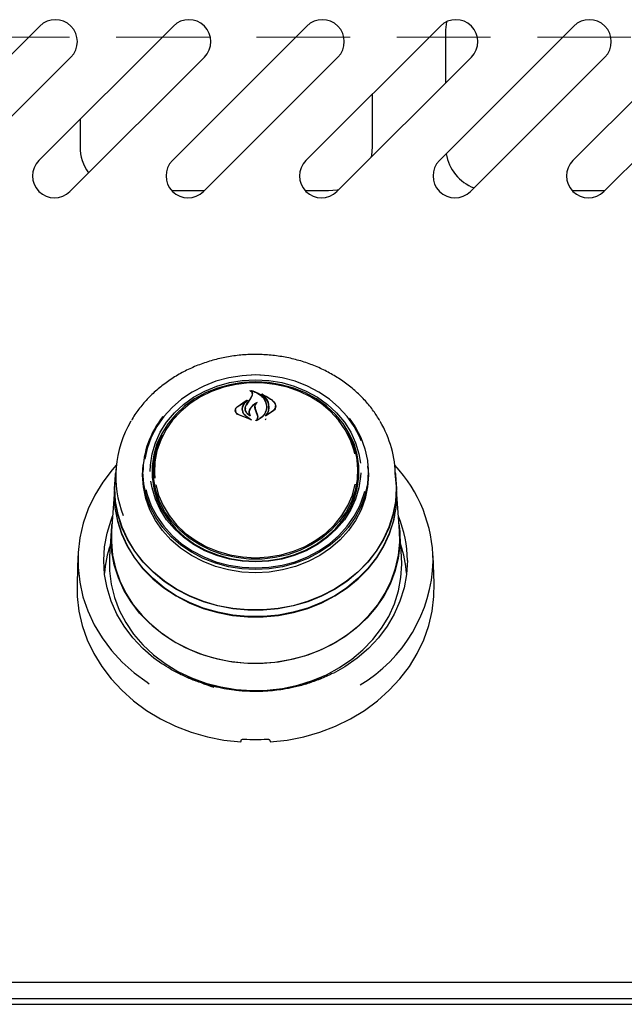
# Model space of a CAD drawing. Header units: inches. Extents: x 31 to 206, y 23 to 145.
# Tile 13 of 64: x 81.27 to 86.44, y 48.67 to 57.1. Entities that reach past the tile are written whole.
import ezdxf

# ---------------------------------------------------------------- set-up
doc = ezdxf.new("R2010")
doc.units = ezdxf.units.IN
doc.header["$LTSCALE"] = 16
doc.header["$MEASUREMENT"] = 0
doc.linetypes.add('HIDDEN', pattern=[0.075, 0.05, -0.025])
doc.layers.add('FORMAT', color=7, linetype='Continuous')

msp = doc.modelspace()

# ---------------------------------------------------------------- linework, layer by layer
at = {"color": 7, "linetype": 'Continuous', "lineweight": 25}
for p, q in [((80.2963, 55.8911), (81.4454, 57.0401)), ((81.4373, 55.8911), (82.5864, 57.0401)), ((82.5783, 55.8911), (83.7274, 57.0401)), ((83.7193, 55.8911), (84.8684, 57.0401)), ((84.8603, 55.8911), (86.0094, 57.0401)), ((84.9199, 57.0766), (84.9135, 57.0075)), ((86.0013, 55.8911), (87.1504, 57.0401)), ((84.9135, 57.0075), (84.9135, 56.5549)), ((81.7106, 56.775), (80.5615, 55.6259)), ((82.8516, 56.775), (81.7025, 55.6259)), ((83.9926, 56.775), (82.8435, 55.6259)), ((85.1336, 56.775), (83.9845, 55.6259)), ((86.2746, 56.775), (85.1255, 55.6259)), ((87.4156, 56.775), (86.2665, 55.6259)), ((84.2885, 56.0075), (84.2885, 56.4602)), ((81.7885, 56.2422), (81.7885, 56.0075)), ((82.5721, 55.6325), (82.85, 55.6325)), ((83.7131, 55.6325), (83.9135, 55.6325)), ((85.9951, 55.6325), (86.273, 55.6325)), ((83.1988, 53.9875), (83.2885, 53.9914)), ((83.2885, 53.9914), (83.355, 53.9892)), ((83.2499, 53.9236), (83.2499, 53.9182)), ((83.1302, 53.7831), (83.2223, 53.8412)), ((83.1317, 53.7841), (83.2096, 53.8366)), ((83.2108, 53.8354), (83.183, 53.8022)), ((83.2111, 53.833), (83.2111, 53.836)), ((83.2122, 53.8024), (83.2444, 53.8507)), ((83.2426, 53.8482), (83.2601, 53.88)), ((83.2444, 53.8507), (83.262, 53.8837)), ((83.2622, 53.885), (83.2622, 53.8909)), ((83.3458, 53.8899), (83.3458, 53.8854)), ((83.1176, 53.754), (83.1176, 53.7411)), ((83.1748, 53.7639), (83.1748, 53.7557)), ((83.2016, 53.7683), (83.2016, 53.767)), ((83.2852, 53.7799), (83.2852, 53.7642)), ((83.2941, 53.7395), (83.2852, 53.7644)), ((83.296, 53.7406), (83.2871, 53.7659)), ((83.3058, 53.7095), (83.2941, 53.7395)), ((83.3077, 53.7099), (83.296, 53.7406)), ((83.4432, 53.749), (83.375, 53.7024)), ((83.4416, 53.7513), (83.3818, 53.7078)), ((83.3821, 53.7821), (83.3821, 53.7838)), ((83.4587, 53.7787), (83.4587, 53.7901)), ((83.2533, 53.6719), (83.1382, 53.7166)), ((83.245, 53.6749), (83.1394, 53.7184)), ((83.2017, 53.7095), (83.246, 53.6763)), ((83.2031, 53.7106), (83.2543, 53.6733)), ((83.2336, 53.7363), (83.2336, 53.7227)), ((83.2374, 53.7121), (83.2374, 53.7122)), ((83.3077, 53.6878), (83.3077, 53.6976)), ((83.3737, 53.6719), (83.3803, 53.6826)), ((83.3803, 53.7085), (83.3803, 53.7084)), ((82.0953, 53.2514), (82.0882, 53.1487)), ((82.3232, 53.1997), (82.3284, 53.287)), ((82.3275, 53.2753), (82.3258, 53.2512)), ((82.4135, 53.2074), (82.4151, 53.2533)), ((82.417, 53.2811), (82.4151, 53.2533)), ((84.1618, 53.2533), (84.1599, 53.2811)), ((84.2511, 53.2512), (84.2494, 53.2753)), ((84.4887, 53.1487), (84.4816, 53.2514)), ((82.0859, 53.1488), (82.0821, 53.095)), ((82.086, 53.0857), (82.0882, 53.1487)), ((84.1715, 53.1718), (84.1725, 53.2064)), ((84.4948, 53.095), (84.491, 53.1488)), ((84.497, 53.0317), (84.4948, 53.095)), ((82.0799, 53.0321), (82.0582, 52.7217)), ((84.5187, 52.7217), (84.497, 53.0321)), ((82.056, 52.7216), (82.0407, 52.5039)), ((84.5362, 52.5039), (84.5209, 52.7216)), ((81.7711, 52.5076), (81.763, 52.274)), ((84.5385, 52.4384), (84.5362, 52.5039)), ((84.8139, 52.274), (84.8058, 52.5076)), ((83.2589, 51.3562), (83.2589, 51.3493)), ((83.318, 51.3488), (83.318, 51.3562)), ((102.6635, 48.8599), (57.1635, 48.8599)), ((99.6847, 48.7179), (60.1422, 48.7179)), ((57.2015, 48.6724), (102.6255, 48.6724))]:
    msp.add_line(p, q, dxfattribs=at)
at = {"color": 7, "linetype": 'Continuous', "lineweight": 25, "flags": 128}
for points in [[(84.278, 55.9194), (84.2812, 55.9343), (84.2885, 56.0075)], [(83.9135, 55.6325), (83.9866, 55.6397), (84.0015, 55.6429)], [(83.2885, 54.0559), (83.1736, 54.0499), (83.0604, 54.0319), (82.9505, 54.0023), (82.8455, 53.9614), (82.747, 53.9098), (82.6564, 53.8483), (82.575, 53.7779), (82.504, 53.6994), (82.4445, 53.6141), (82.3973, 53.5232), (82.363, 53.428), (82.343, 53.3351)], [(82.3889, 53.2306), (82.3907, 53.2844), (82.4048, 53.3815), (82.4329, 53.4762), (82.4745, 53.5672), (82.5289, 53.6529), (82.5953, 53.7321), (82.6727, 53.8034), (82.7597, 53.8658), (82.8551, 53.9182), (82.9573, 53.9598), (83.0647, 53.9901), (83.1757, 54.0084), (83.2885, 54.0145)], [(83.2885, 53.9969), (83.1775, 53.9908), (83.0682, 53.9728), (82.9624, 53.943), (82.8618, 53.902), (82.7679, 53.8504), (82.6822, 53.789), (82.6061, 53.7188), (82.5407, 53.6409), (82.4871, 53.5565), (82.4462, 53.4669), (82.4185, 53.3736), (82.4046, 53.2781), (82.4046, 53.1817), (82.4185, 53.0862), (82.4462, 52.9929), (82.4871, 52.9033), (82.5407, 52.8189), (82.6061, 52.741), (82.6822, 52.6708), (82.7679, 52.6094), (82.8618, 52.5578), (82.9624, 52.5168), (83.0682, 52.487), (83.1775, 52.469), (83.2885, 52.4629), (83.3995, 52.469), (83.5087, 52.487), (83.6145, 52.5168), (83.7151, 52.5578), (83.809, 52.6094), (83.8947, 52.6708), (83.9708, 52.741), (84.0362, 52.8189), (84.0898, 52.9033), (84.1307, 52.9929), (84.1584, 53.0862), (84.1723, 53.1817), (84.1723, 53.2781), (84.1584, 53.3736), (84.1307, 53.4669), (84.0898, 53.5565), (84.0362, 53.6409), (83.9708, 53.7188), (83.8947, 53.789), (83.809, 53.8504), (83.7151, 53.902), (83.6145, 53.943), (83.5087, 53.9728), (83.3995, 53.9908), (83.2885, 53.9969)], [(83.2537, 54.0581), (83.2885, 54.0586), (83.3323, 54.0578)], [(84.192, 53.4933), (84.1796, 53.5232), (84.1324, 53.6141), (84.0729, 53.6994), (84.0019, 53.7779), (83.9205, 53.8483), (83.8299, 53.9098), (83.7314, 53.9614), (83.6264, 54.0023), (83.5165, 54.0319), (83.4033, 54.0499), (83.2885, 54.0559)], [(83.2885, 54.0145), (83.4012, 54.0084), (83.5122, 53.9901), (83.6196, 53.9598), (83.7218, 53.9182), (83.8172, 53.8658), (83.9042, 53.8034), (83.9816, 53.7321), (84.048, 53.6529), (84.1024, 53.5672), (84.144, 53.4762), (84.1721, 53.3815), (84.1848, 53.3013)], [(84.1368, 53.3821), (84.1306, 53.4074), (84.0991, 53.4993), (84.0543, 53.587), (83.9969, 53.669), (83.9279, 53.7439), (83.8484, 53.8106), (83.7597, 53.8679), (83.6633, 53.915), (83.5607, 53.9509), (83.4536, 53.9753), (83.3438, 53.9875), (83.2331, 53.9875), (83.1233, 53.9753), (83.0163, 53.9509), (82.9136, 53.915), (82.8172, 53.8679), (82.7285, 53.8106), (82.649, 53.7439), (82.58, 53.669), (82.5226, 53.587), (82.4778, 53.4993), (82.4463, 53.4074), (82.4286, 53.3128), (82.4251, 53.217), (82.4281, 53.1736)], [(84.0902, 53.6864), (84.1409, 53.6124), (84.1886, 53.5206), (84.2232, 53.4244), (84.2441, 53.3254), (84.2512, 53.2249), (84.2441, 53.1244), (84.2232, 53.0254), (84.1886, 52.9293), (84.1409, 52.8375), (84.0807, 52.7513), (84.009, 52.672), (83.9268, 52.6009), (83.8353, 52.5388), (83.7358, 52.4867), (83.6298, 52.4454), (83.5188, 52.4154), (83.4045, 52.3973), (83.2885, 52.3912), (83.1724, 52.3973), (83.0581, 52.4154), (82.9471, 52.4454), (82.8411, 52.4867), (82.7416, 52.5388), (82.6501, 52.6009), (82.5679, 52.672), (82.4962, 52.7513), (82.436, 52.8375), (82.3883, 52.9293), (82.3537, 53.0254), (82.3328, 53.1244), (82.3258, 53.2249), (82.3258, 53.2249)], [(84.0729, 53.5672), (84.0868, 53.5414), (84.1254, 53.4505), (84.1503, 53.356), (84.1611, 53.2596), (84.1575, 53.1628), (84.1396, 53.0671), (84.1078, 52.9742), (84.0625, 52.8857), (84.0045, 52.8028), (83.9347, 52.7271), (83.8544, 52.6597), (83.7647, 52.6017), (83.6673, 52.5542), (83.5636, 52.5178), (83.4553, 52.4932), (83.3444, 52.4808), (83.2325, 52.4808), (83.1216, 52.4932), (83.0133, 52.5178), (82.9096, 52.5542), (82.8122, 52.6017), (82.7225, 52.6597), (82.6422, 52.7271), (82.5724, 52.8028), (82.5144, 52.8857), (82.4691, 52.9742), (82.4373, 53.0671), (82.4194, 53.1628), (82.4159, 53.2596), (82.4266, 53.356), (82.4515, 53.4505), (82.4901, 53.5414), (82.4917, 53.5446)], [(82.0982, 53.2838), (82.0643, 53.2452), (81.9833, 53.1393), (81.9146, 53.0271), (81.8587, 52.9096), (81.8161, 52.7881), (81.7873, 52.6635), (81.7725, 52.5371), (81.7719, 52.4101), (81.7854, 52.2836), (81.8129, 52.1588), (81.8543, 52.037), (81.909, 51.9191), (81.9766, 51.8064), (82.0564, 51.6998), (82.1478, 51.6004), (82.2498, 51.5091), (82.3615, 51.4268), (82.38, 51.4146)], [(84.2485, 53.287), (84.2538, 53.1997), (84.2467, 53.099), (84.2257, 52.9997), (84.191, 52.9033), (84.1432, 52.8113), (84.0829, 52.7249), (84.011, 52.6454), (83.9286, 52.574), (83.8368, 52.5118), (83.737, 52.4595), (83.6308, 52.4181), (83.5195, 52.3881), (83.4048, 52.3699), (83.2885, 52.3638), (83.1721, 52.3699), (83.0574, 52.3881), (82.9462, 52.4181), (82.8399, 52.4595), (82.7401, 52.5118), (82.6483, 52.574), (82.5659, 52.6454), (82.494, 52.7249), (82.4337, 52.8113), (82.3859, 52.9033), (82.3512, 52.9997), (82.3302, 53.099), (82.3232, 53.1997), (82.3232, 53.1997)], [(82.0837, 53.0857), (82.0907, 53.1985), (82.0926, 53.2129)], [(84.4843, 53.2129), (84.4862, 53.1985), (84.4932, 53.0857), (84.4862, 52.9729), (84.4651, 52.8614), (84.4302, 52.7525), (84.3819, 52.6476), (84.3208, 52.5478), (84.2476, 52.4543), (84.1631, 52.3682), (84.0684, 52.2905), (83.9646, 52.2221), (83.8528, 52.1639), (83.7344, 52.1164), (83.6108, 52.0803), (83.4834, 52.0561), (83.3537, 52.0438), (83.2232, 52.0438), (83.0935, 52.0561), (82.9661, 52.0803), (82.8425, 52.1164), (82.7241, 52.1639), (82.6123, 52.2221), (82.5085, 52.2905), (82.4138, 52.3682), (82.3293, 52.4543), (82.2561, 52.5478), (82.195, 52.6476), (82.1467, 52.7525), (82.1118, 52.8614), (82.0907, 52.9729), (82.0837, 53.0857), (82.0837, 53.0857)], [(84.4887, 53.1487), (84.491, 53.0857), (84.4839, 52.9731), (84.4628, 52.8618), (84.428, 52.7532), (84.3798, 52.6484), (84.3188, 52.5488), (84.2458, 52.4555), (84.1615, 52.3695), (84.0669, 52.292), (83.9633, 52.2237), (83.8517, 52.1656), (83.7335, 52.1183), (83.6102, 52.0823), (83.483, 52.058), (83.3536, 52.0458), (83.2233, 52.0458), (83.0939, 52.058), (82.9667, 52.0823), (82.8434, 52.1183), (82.7252, 52.1656), (82.6136, 52.2237), (82.51, 52.292), (82.4154, 52.3695), (82.3311, 52.4555), (82.2581, 52.5488), (82.1971, 52.6484), (82.1489, 52.7532), (82.1141, 52.8618), (82.093, 52.9731), (82.086, 53.0857)], [(84.1878, 53.2185), (84.1862, 53.1866), (84.1721, 53.0895), (84.144, 52.9948), (84.1024, 52.9038), (84.048, 52.8181), (83.9816, 52.7389), (83.9042, 52.6676), (83.8172, 52.6053), (83.7218, 52.5528), (83.6196, 52.5112), (83.5122, 52.4809), (83.4012, 52.4626), (83.2885, 52.4565), (83.1757, 52.4626), (83.0647, 52.4809), (82.9573, 52.5112), (82.8551, 52.5528), (82.7597, 52.6053), (82.6727, 52.6676), (82.5953, 52.7389), (82.5289, 52.8181), (82.4745, 52.9038), (82.4329, 52.9948), (82.4048, 53.0895), (82.3945, 53.1485)], [(82.0821, 53.095), (82.0799, 53.0317), (82.087, 52.9185), (82.1081, 52.8067), (82.1432, 52.6975), (82.1916, 52.5922), (82.2529, 52.4921), (82.3263, 52.3983), (82.411, 52.3119), (82.506, 52.234), (82.6102, 52.1654), (82.7223, 52.107), (82.8411, 52.0594), (82.9651, 52.0232), (83.0929, 51.9988), (83.223, 51.9866), (83.3539, 51.9866), (83.484, 51.9988), (83.6118, 52.0232), (83.7358, 52.0594), (83.8546, 52.107), (83.9667, 52.1654), (84.0709, 52.234), (84.1659, 52.3119), (84.2506, 52.3983), (84.324, 52.4921), (84.3853, 52.5922), (84.4338, 52.6975), (84.4688, 52.8067), (84.4899, 52.9185), (84.497, 53.0317)], [(82.3518, 53.0776), (82.363, 53.033), (82.3973, 52.9378), (82.4445, 52.8469), (82.504, 52.7616), (82.575, 52.6831), (82.6564, 52.6127), (82.747, 52.5512), (82.8455, 52.4996), (82.9505, 52.4587), (83.0604, 52.4291), (83.1736, 52.4111), (83.2885, 52.4051), (83.4033, 52.4111), (83.5165, 52.4291), (83.6264, 52.4587), (83.7314, 52.4996), (83.8299, 52.5512), (83.9205, 52.6127), (84.0019, 52.6831), (84.0729, 52.7616), (84.1324, 52.8469), (84.1796, 52.9378), (84.2139, 53.033), (84.2218, 53.0632)], [(82.437, 53.1149), (82.4603, 53.0281), (82.4986, 52.9381), (82.5498, 52.8531), (82.6131, 52.7745), (82.6875, 52.7036), (82.7718, 52.6414), (82.8646, 52.5891), (82.9643, 52.5475), (83.0693, 52.5173), (83.178, 52.499), (83.2885, 52.4928)], [(83.2885, 52.4928), (83.3989, 52.499), (83.5076, 52.5173), (83.6126, 52.5475), (83.7123, 52.5891), (83.8051, 52.6414), (83.8894, 52.7036), (83.9638, 52.7745), (84.0272, 52.8531), (84.0784, 52.9381), (84.1166, 53.0281), (84.1411, 53.1208)], [(84.4769, 52.8529), (84.4666, 52.8076), (84.4317, 52.6986), (84.3833, 52.5935), (84.3221, 52.4936), (84.2488, 52.3999), (84.1643, 52.3137), (84.0694, 52.2359), (83.9654, 52.1675), (83.8535, 52.1091), (83.735, 52.0616), (83.6112, 52.0255), (83.4836, 52.0012), (83.3538, 51.989), (83.2231, 51.989), (83.0933, 52.0012), (82.9657, 52.0255), (82.8419, 52.0616), (82.7234, 52.1091), (82.6115, 52.1675), (82.5075, 52.2359), (82.4126, 52.3137), (82.3281, 52.3999), (82.2548, 52.4936), (82.1936, 52.5935), (82.1453, 52.6986), (82.1103, 52.8076), (82.0892, 52.9192), (82.0821, 53.0322), (82.0824, 53.0561)], [(82.4866, 51.5842), (82.4202, 51.6326), (82.3242, 51.7158), (82.2387, 51.8072), (82.1647, 51.9058), (82.1031, 52.0106), (82.0544, 52.1205), (82.0192, 52.2341), (81.998, 52.3503), (81.9909, 52.4677), (81.998, 52.5852), (82.0192, 52.7014), (82.0544, 52.815), (82.0669, 52.8468)], [(82.0537, 52.6569), (82.0607, 52.7706), (82.0626, 52.7849)], [(84.5143, 52.7849), (84.5214, 52.7138), (84.5214, 52.6), (84.5075, 52.4868), (84.4797, 52.3756), (84.4384, 52.2675), (84.3841, 52.1639), (84.3174, 52.0658), (84.239, 51.9744), (84.1498, 51.8908), (84.0509, 51.8159), (83.9434, 51.7504), (83.8284, 51.6953), (83.7073, 51.651), (83.5815, 51.6182), (83.4523, 51.5971), (83.3213, 51.588), (83.1899, 51.591), (83.0597, 51.6061), (82.932, 51.6331), (82.8084, 51.6717), (82.6902, 51.7215), (82.5787, 51.7819), (82.4754, 51.8522), (82.3812, 51.9316), (82.2973, 52.0192), (82.2247, 52.1141), (82.1641, 52.2151), (82.1162, 52.3211), (82.0816, 52.4309), (82.0607, 52.5433), (82.0537, 52.6569), (82.0537, 52.6569)], [(82.0582, 52.7217), (82.0563, 52.6288), (82.0668, 52.5155), (82.0911, 52.4038), (82.129, 52.2951), (82.18, 52.1904), (82.2436, 52.091), (82.319, 51.998), (82.4054, 51.9125), (82.5018, 51.8354), (82.6071, 51.7677), (82.7201, 51.71), (82.8396, 51.6631), (82.9642, 51.6274), (83.0924, 51.6034), (83.2229, 51.5913), (83.354, 51.5913), (83.4845, 51.6034), (83.6127, 51.6274), (83.7373, 51.6631), (83.8568, 51.71), (83.9698, 51.7677), (84.0751, 51.8354), (84.1715, 51.9125), (84.2579, 51.998), (84.3333, 52.091), (84.3969, 52.1904), (84.4479, 52.2951), (84.4858, 52.4038), (84.5101, 52.5155), (84.5206, 52.6288), (84.5187, 52.7217)], [(82.0407, 52.5039), (82.0402, 52.496), (82.0402, 52.3808), (82.0544, 52.2662), (82.0825, 52.1536), (82.1243, 52.0442), (82.1793, 51.9393), (82.2468, 51.84), (82.3262, 51.7475), (82.4164, 51.6628), (82.5165, 51.587), (82.6254, 51.5207), (82.7418, 51.4649), (82.8644, 51.4201), (82.9918, 51.3868), (83.1225, 51.3655), (83.2552, 51.3563), (83.3882, 51.3593), (83.5201, 51.3746), (83.6493, 51.402), (83.7745, 51.4411), (83.8941, 51.4915), (84.0069, 51.5526), (84.1116, 51.6237), (84.2069, 51.7041), (84.2918, 51.7928), (84.3654, 51.8889), (84.4267, 51.9911), (84.4752, 52.0984), (84.5102, 52.2096), (84.5314, 52.3234), (84.5385, 52.4384), (84.5385, 52.4384)], [(84.586, 52.4677), (84.5789, 52.3503), (84.5577, 52.2341), (84.5225, 52.1205), (84.4738, 52.0106), (84.4122, 51.9058), (84.3382, 51.8072), (84.2527, 51.7158), (84.1567, 51.6326), (84.0511, 51.5586), (83.9516, 51.5018)], [(81.763, 52.274), (81.7645, 52.1619), (81.7794, 52.0363), (81.8081, 51.9124), (81.8504, 51.7915), (81.9057, 51.6746), (81.9737, 51.5629), (82.0537, 51.4572), (82.145, 51.3587), (82.2467, 51.2681), (82.3579, 51.1864), (82.4777, 51.1143), (82.6048, 51.0524), (82.7382, 51.0012), (82.8766, 50.9614), (83.0188, 50.9331), (83.1635, 50.9168)], [(83.4135, 50.9168), (83.5581, 50.9331), (83.7003, 50.9614), (83.8387, 51.0012), (83.9721, 51.0524), (84.0992, 51.1143), (84.219, 51.1864), (84.3302, 51.2681), (84.4319, 51.3587), (84.5232, 51.4572), (84.6032, 51.5629), (84.6712, 51.6746), (84.7265, 51.7915), (84.7688, 51.9124), (84.7975, 52.0363), (84.8124, 52.1619), (84.8139, 52.274)], [(83.8696, 51.48), (83.7878, 51.4391), (83.7094, 51.4071)]]:
    msp.add_lwpolyline(points, dxfattribs=at)
at = {"color": 7, "linetype": 'Continuous', "lineweight": 25}
for centre, radius, start, end in [((81.578, 56.9076), 0.1875, 315, 135), ((82.719, 56.9076), 0.1875, 315, 135), ((83.86, 56.9076), 0.1875, 315, 135), ((85.001, 56.9076), 0.1875, 315, 135), ((86.142, 56.9076), 0.1875, 315, 135), ((82.1635, 56.0075), 0.375, 180, 216.38695), ((85.2885, 56.0075), 0.375, 188.99567, 249.34019), ((81.5699, 55.7585), 0.1875, 135, 315), ((82.7109, 55.7585), 0.1875, 135, 315), ((83.8519, 55.7585), 0.1875, 135, 315), ((84.9929, 55.7585), 0.1875, 135, 315), ((86.1339, 55.7585), 0.1875, 135, 315), ((90.8555, 48.6039), 9.2443, 145.43847, 145.79212), ((83.0074, 53.1893), 0.9137, 149.02788, 201.59538), ((83.0902, 53.2173), 0.7645, 140.91727, 179.43229), ((83.557, 53.1849), 0.9268, 0.24126, 30.67806), ((83.077, 53.206), 0.6725, 156.86182, 182.91012), ((83.497, 53.2053), 0.6754, 0.09867, 23.09478), ((83.4919, 53.2087), 0.6715, 333.21938, 3.80798), ((83.5915, 52.4537), 1.215, 0.39556, 43.0955), ((83.0879, 53.2096), 0.6745, 180.1872, 206.74273), ((83.5937, 52.4658), 0.9924, 0.11196, 22.57617), ((82.9812, 52.2825), 0.9873, 161.00432, 175.54986), ((83.5956, 52.2825), 0.9874, 4.45098, 18.99485), ((83.5333, 52.5013), 1.2738, 300.62072, 358.23552), ((83.2676, 52.4983), 1.1623, 241.17708, 253.26184), ((83.2885, 52.6992), 1.761, 266.81911, 273.18089)]:
    msp.add_arc(centre, radius, start, end, dxfattribs=at)
for centre, major_axis, start_param, end_param in [((82.9765, 51.1657), (1.5475, 9.0333), 4.689058, 4.69059), ((83.6004, 51.1657), (-1.5475, 9.0333), 1.592595, 1.594127)]:
    msp.add_ellipse(centre, major_axis=major_axis, ratio=0.024697, start_param=start_param, end_param=end_param, dxfattribs=at)
for points, knots in [([(84.3517, 53.6638), (84.3343, 53.6919), (84.2977, 53.7513), (84.2287, 53.835), (84.1485, 53.9154), (84.0591, 53.988), (83.9616, 54.0524), (83.8571, 54.1078), (83.7467, 54.1536), (83.6314, 54.1894), (83.5126, 54.2147), (83.3914, 54.2293), (83.2691, 54.233), (83.147, 54.2258), (83.0263, 54.2078), (82.9083, 54.1791), (82.7943, 54.1401), (82.6855, 54.091), (82.5829, 54.0325), (82.4877, 53.9651), (82.4007, 53.8897), (82.3236, 53.8065), (82.2652, 53.7315), (82.237, 53.6824), (82.2272, 53.6652)], [0, 0, 0, 0, 0.041689, 0.088111, 0.134593, 0.181131, 0.227717, 0.274343, 0.321001, 0.367685, 0.414387, 0.461104, 0.507831, 0.554567, 0.601309, 0.648053, 0.694797, 0.741535, 0.788262, 0.834971, 0.881651, 0.928292, 0.974883, 1, 1, 1, 1]), ([(83.2423, 53.9209), (83.2422, 53.921), (83.242, 53.9211), (83.2419, 53.9214), (83.2419, 53.9216), (83.2419, 53.9219), (83.2421, 53.9221), (83.2424, 53.9223), (83.2427, 53.9223), (83.243, 53.9223), (83.2431, 53.9223), (83.2431, 53.9223)], [0, 0, 0, 0, 0.1229868, 0.2459083, 0.370545, 0.4959735, 0.6208731, 0.7436819, 0.8639747, 0.9824432, 1, 1, 1, 1]), ([(83.2601, 53.88), (83.2612, 53.8842), (83.2634, 53.8927), (83.2594, 53.9054), (83.2517, 53.915), (83.2448, 53.9193), (83.2423, 53.9209)], [0, 0, 0, 0, 0.278313, 0.556596, 0.835281, 1, 1, 1, 1]), ([(83.2431, 53.9223), (83.2614, 53.9173), (83.2998, 53.9068), (83.3461, 53.8734), (83.3687, 53.842), (83.376, 53.8238), (83.3769, 53.8215)], [0, 0, 0, 0, 0.296386, 0.623257, 0.953009, 1, 1, 1, 1]), ([(83.2512, 53.9244), (83.2511, 53.9244), (83.2509, 53.9245), (83.2506, 53.9244), (83.2503, 53.9243), (83.25, 53.9241), (83.2499, 53.9238), (83.2499, 53.9235), (83.25, 53.9233), (83.2501, 53.9232), (83.2502, 53.9231)], [0, 0, 0, 0, 0.125679, 0.251364, 0.377172, 0.503407, 0.631381, 0.760607, 0.890402, 1, 1, 1, 1]), ([(83.262, 53.8837), (83.2631, 53.8882), (83.2654, 53.8972), (83.2613, 53.9108), (83.2549, 53.9191), (83.2506, 53.9228), (83.2502, 53.9231)], [0, 0, 0, 0, 0.322036, 0.644194, 0.96662, 1, 1, 1, 1]), ([(83.2512, 53.9244), (83.2695, 53.9183), (83.3072, 53.9058), (83.3517, 53.8699), (83.3673, 53.839), (83.3749, 53.8238)], [0, 0, 0, 0, 0.321883, 0.666052, 1, 1, 1, 1]), ([(83.2234, 53.8399), (83.2132, 53.8318), (83.1979, 53.8196), (83.1881, 53.8044), (83.1848, 53.7994)], [0, 0, 0, 0, 0.666176, 1, 1, 1, 1]), ([(83.2108, 53.8354), (83.2109, 53.8355), (83.211, 53.8356), (83.2111, 53.8359), (83.2111, 53.8362), (83.2109, 53.8364), (83.2107, 53.8366), (83.2104, 53.8367), (83.21, 53.8368), (83.2098, 53.8367), (83.2096, 53.8367), (83.2096, 53.8366)], [0, 0, 0, 0, 0.118366, 0.236722, 0.3556, 0.474979, 0.594125, 0.712262, 0.829473, 0.945888, 1, 1, 1, 1]), ([(83.2223, 53.8412), (83.2224, 53.8412), (83.2226, 53.8413), (83.223, 53.8413), (83.2233, 53.8412), (83.2235, 53.841), (83.2237, 53.8408), (83.2238, 53.8405), (83.2238, 53.8403), (83.2236, 53.8401), (83.2235, 53.84), (83.2234, 53.8399)], [0, 0, 0, 0, 0.113308, 0.226544, 0.339606, 0.453551, 0.569082, 0.686266, 0.804537, 0.922773, 1, 1, 1, 1]), ([(83.3011, 53.8215), (83.2872, 53.813), (83.2622, 53.7977), (83.2467, 53.7756), (83.2398, 53.7657)], [0, 0, 0, 0, 0.5544372, 1, 1, 1, 1]), ([(83.3011, 53.8215), (83.3012, 53.8215), (83.3014, 53.8216), (83.3017, 53.8216), (83.3021, 53.8216), (83.3024, 53.8214), (83.3026, 53.8212), (83.3027, 53.8209), (83.3026, 53.8206), (83.3025, 53.8204), (83.3025, 53.8203), (83.3024, 53.8203)], [0, 0, 0, 0, 0.119176, 0.238455, 0.35726, 0.476235, 0.595835, 0.716527, 0.837833, 0.959479, 1, 1, 1, 1]), ([(83.3338, 53.891), (83.3337, 53.8911), (83.3336, 53.8912), (83.3334, 53.8915), (83.3334, 53.8917), (83.3335, 53.892), (83.3337, 53.8922), (83.334, 53.8924), (83.3343, 53.8924), (83.3346, 53.8924), (83.3348, 53.8924), (83.3348, 53.8923)], [0, 0, 0, 0, 0.117496, 0.234675, 0.353457, 0.473548, 0.593473, 0.711964, 0.828119, 0.942578, 1, 1, 1, 1]), ([(83.4012, 53.7582), (83.4022, 53.7745), (83.4042, 53.8072), (83.3807, 53.8532), (83.3526, 53.8794), (83.3352, 53.8902), (83.3338, 53.891)], [0, 0, 0, 0, 0.324346, 0.648697, 0.972587, 1, 1, 1, 1]), ([(83.3348, 53.8923), (83.3609, 53.8815), (83.4018, 53.8645), (83.4322, 53.8371), (83.4432, 53.8271)], [0, 0, 0, 0, 0.635989, 1, 1, 1, 1]), ([(83.3473, 53.8906), (83.3472, 53.8906), (83.347, 53.8907), (83.3466, 53.8906), (83.3463, 53.8906), (83.3461, 53.8904), (83.3459, 53.8901), (83.3458, 53.8899), (83.3459, 53.8896), (83.346, 53.8894), (83.3461, 53.8893), (83.3462, 53.8893)], [0, 0, 0, 0, 0.116308, 0.232679, 0.348994, 0.465891, 0.583982, 0.703156, 0.823141, 0.942833, 1, 1, 1, 1]), ([(83.4032, 53.7591), (83.4041, 53.7759), (83.4061, 53.8094), (83.3844, 53.8556), (83.3583, 53.8786), (83.3462, 53.8893)], [0, 0, 0, 0, 0.348801, 0.697655, 1, 1, 1, 1]), ([(83.3473, 53.8906), (83.3726, 53.8784), (83.4078, 53.8614), (83.4342, 53.8363), (83.4416, 53.8292)], [0, 0, 0, 0, 0.7187582, 1, 1, 1, 1]), ([(83.3749, 53.8238), (83.3789, 53.808), (83.3843, 53.7866), (83.3805, 53.7651), (83.3795, 53.7594)], [0, 0, 0, 0, 0.736127, 1, 1, 1, 1]), ([(83.3769, 53.8215), (83.3809, 53.8059), (83.3864, 53.7847), (83.3825, 53.7635), (83.3814, 53.7579)], [0, 0, 0, 0, 0.739884, 1, 1, 1, 1]), ([(83.4416, 53.8292), (83.4464, 53.8233), (83.456, 53.8114), (83.46, 53.7901), (83.4561, 53.7689), (83.4465, 53.7572), (83.4416, 53.7513)], [0, 0, 0, 0, 0.2492543, 0.4985568, 0.7489586, 1, 1, 1, 1]), ([(83.4432, 53.8271), (83.4481, 53.8211), (83.458, 53.8091), (83.462, 53.7878), (83.458, 53.7666), (83.4481, 53.7549), (83.4432, 53.749)], [0, 0, 0, 0, 0.249694, 0.499308, 0.750817, 1, 1, 1, 1]), ([(83.1382, 53.7166), (83.1334, 53.7201), (83.1238, 53.7271), (83.1162, 53.7416), (83.1148, 53.7572), (83.1197, 53.7718), (83.1269, 53.7796), (83.1302, 53.7831)], [0, 0, 0, 0, 0.206319, 0.412586, 0.619967, 0.827569, 1, 1, 1, 1]), ([(83.1394, 53.7184), (83.1348, 53.7219), (83.1256, 53.7287), (83.1182, 53.7431), (83.1169, 53.7584), (83.1215, 53.7729), (83.1285, 53.7806), (83.1317, 53.7841)], [0, 0, 0, 0, 0.2056625, 0.4113955, 0.6177793, 0.8242829, 1, 1, 1, 1]), ([(83.183, 53.8022), (83.1788, 53.7928), (83.1733, 53.7807), (83.1729, 53.768), (83.1728, 53.7652)], [0, 0, 0, 0, 0.775735, 1, 1, 1, 1]), ([(83.1728, 53.7652), (83.1739, 53.7564), (83.1761, 53.7388), (83.1891, 53.7203), (83.1992, 53.7117), (83.2017, 53.7095)], [0, 0, 0, 0, 0.427056, 0.854257, 1, 1, 1, 1]), ([(83.1848, 53.7994), (83.1806, 53.7903), (83.1753, 53.7787), (83.1749, 53.7666), (83.1748, 53.7639)], [0, 0, 0, 0, 0.7791453, 1, 1, 1, 1]), ([(83.1748, 53.7639), (83.1759, 53.7554), (83.178, 53.7385), (83.1909, 53.7208), (83.2007, 53.7126), (83.2031, 53.7106)], [0, 0, 0, 0, 0.429101, 0.858257, 1, 1, 1, 1]), ([(83.2407, 53.7067), (83.2336, 53.7112), (83.2184, 53.7206), (83.2037, 53.7415), (83.1979, 53.7656), (83.2016, 53.7862), (83.2082, 53.7973), (83.2104, 53.8011)], [0, 0, 0, 0, 0.19903, 0.425618, 0.654006, 0.884098, 1, 1, 1, 1]), ([(83.2358, 53.7116), (83.2293, 53.7164), (83.2155, 53.7269), (83.2033, 53.7486), (83.2001, 53.7731), (83.2053, 53.7914), (83.211, 53.8005), (83.2122, 53.8024)], [0, 0, 0, 0, 0.2112732, 0.4520572, 0.6939016, 0.9365877, 1, 1, 1, 1]), ([(83.2398, 53.7657), (83.2366, 53.7587), (83.2302, 53.7447), (83.2317, 53.7259), (83.236, 53.7157), (83.2373, 53.7125)], [0, 0, 0, 0, 0.407831, 0.815768, 1, 1, 1, 1]), ([(83.2416, 53.7639), (83.2385, 53.7572), (83.2323, 53.7437), (83.2338, 53.7238), (83.2397, 53.7125), (83.2421, 53.7078)], [0, 0, 0, 0, 0.368989, 0.737952, 1, 1, 1, 1]), ([(83.2934, 53.8129), (83.2801, 53.8039), (83.2593, 53.7897), (83.2463, 53.7707), (83.2416, 53.7639)], [0, 0, 0, 0, 0.64149, 1, 1, 1, 1]), ([(83.2852, 53.7644), (83.2841, 53.7719), (83.2819, 53.7869), (83.2884, 53.803), (83.294, 53.8107), (83.2949, 53.8119)], [0, 0, 0, 0, 0.4562824, 0.9125319, 1, 1, 1, 1]), ([(83.2871, 53.7659), (83.2861, 53.7733), (83.2839, 53.7882), (83.2912, 53.8071), (83.2994, 53.8168), (83.3024, 53.8203)], [0, 0, 0, 0, 0.387705, 0.775509, 1, 1, 1, 1]), ([(83.3814, 53.7579), (83.3764, 53.7438), (83.3663, 53.7154), (83.3326, 53.6825), (83.304, 53.6689), (83.2915, 53.663)], [0, 0, 0, 0, 0.359987, 0.720087, 1, 1, 1, 1]), ([(83.3795, 53.7594), (83.3745, 53.7451), (83.3646, 53.7165), (83.3335, 53.6856), (83.309, 53.6725), (83.2998, 53.6676)], [0, 0, 0, 0, 0.3849001, 0.7699314, 1, 1, 1, 1]), ([(83.3737, 53.7036), (83.3823, 53.7151), (83.395, 53.7324), (83.3997, 53.7518), (83.4012, 53.7582)], [0, 0, 0, 0, 0.670266, 1, 1, 1, 1]), ([(83.3804, 53.7089), (83.3883, 53.7213), (83.3985, 53.7374), (83.4023, 53.755), (83.4032, 53.7591)], [0, 0, 0, 0, 0.766375, 1, 1, 1, 1]), ([(83.2358, 53.7116), (83.2359, 53.7115), (83.236, 53.7114), (83.2364, 53.7114), (83.2367, 53.7114), (83.237, 53.7116), (83.2372, 53.7118), (83.2374, 53.712), (83.2374, 53.7123), (83.2373, 53.7125), (83.2373, 53.7125)], [0, 0, 0, 0, 0.128598, 0.257335, 0.385638, 0.513873, 0.642226, 0.771418, 0.901175, 1, 1, 1, 1]), ([(83.2421, 53.7078), (83.2422, 53.7077), (83.2423, 53.7075), (83.2422, 53.7072), (83.2421, 53.707), (83.2419, 53.7068), (83.2416, 53.7066), (83.2413, 53.7066), (83.2409, 53.7066), (83.2408, 53.7067), (83.2407, 53.7067)], [0, 0, 0, 0, 0.130332, 0.260489, 0.391011, 0.520681, 0.649538, 0.777196, 0.904418, 1, 1, 1, 1]), ([(83.2543, 53.6733), (83.2543, 53.6732), (83.2545, 53.6731), (83.2546, 53.6728), (83.2546, 53.6725), (83.2545, 53.6723), (83.2543, 53.672), (83.254, 53.6719), (83.2537, 53.6718), (83.2535, 53.6719), (83.2533, 53.6719)], [0, 0, 0, 0, 0.125354, 0.25058, 0.376471, 0.502306, 0.628001, 0.752837, 0.876784, 1, 1, 1, 1]), ([(83.2915, 53.663), (83.2914, 53.6629), (83.2911, 53.6629), (83.2908, 53.6629), (83.2905, 53.663), (83.2902, 53.6632), (83.2901, 53.6634), (83.29, 53.6637), (83.2901, 53.664), (83.2902, 53.6642), (83.2903, 53.6642), (83.2903, 53.6643)], [0, 0, 0, 0, 0.118537, 0.237075, 0.355496, 0.47426, 0.593634, 0.713718, 0.834454, 0.955248, 1, 1, 1, 1]), ([(83.2903, 53.6643), (83.2931, 53.6668), (83.3003, 53.6732), (83.307, 53.6863), (83.3085, 53.6994), (83.3064, 53.707), (83.3058, 53.7095)], [0, 0, 0, 0, 0.206, 0.524656, 0.845105, 1, 1, 1, 1]), ([(83.2985, 53.6688), (83.3012, 53.6724), (83.3073, 53.6807), (83.3109, 53.6953), (83.3087, 53.7053), (83.3077, 53.7099)], [0, 0, 0, 0, 0.292798, 0.676006, 1, 1, 1, 1]), ([(83.375, 53.7024), (83.3749, 53.7024), (83.3747, 53.7023), (83.3744, 53.7023), (83.3741, 53.7024), (83.3738, 53.7026), (83.3736, 53.7028), (83.3735, 53.703), (83.3735, 53.7033), (83.3736, 53.7035), (83.3737, 53.7036)], [0, 0, 0, 0, 0.122786, 0.245625, 0.368009, 0.490143, 0.612774, 0.736504, 0.861244, 1, 1, 1, 1]), ([(83.3737, 53.6719), (83.3736, 53.6719), (83.3735, 53.6717), (83.3735, 53.6715), (83.3735, 53.6715)], [0, 0, 0, 0, 0.556844, 1, 1, 1, 1]), ([(83.3804, 53.7089), (83.3804, 53.7088), (83.3803, 53.7087), (83.3803, 53.7084), (83.3804, 53.7081), (83.3806, 53.7079), (83.3809, 53.7077), (83.3812, 53.7076), (83.3815, 53.7077), (83.3817, 53.7077), (83.3818, 53.7078)], [0, 0, 0, 0, 0.125474, 0.251154, 0.376611, 0.501995, 0.626505, 0.750447, 0.874161, 1, 1, 1, 1]), ([(83.2885, 51.348), (83.245, 51.349), (83.184, 51.3505), (83.0945, 51.3601), (83.0185, 51.3716), (82.9292, 51.3908), (82.8373, 51.4167), (82.7435, 51.4502), (82.6502, 51.4916), (82.5631, 51.5374), (82.51, 51.5726), (82.4855, 51.5889)], [0, 0, 0, 0, 0.15033, 0.211212, 0.31224, 0.417127, 0.529627, 0.647041, 0.768305, 0.892592, 1, 1, 1, 1]), ([(83.945, 51.5027), (83.9399, 51.4999), (83.9022, 51.4791), (83.8274, 51.4482), (83.7229, 51.4111), (83.6208, 51.3842), (83.5307, 51.3669), (83.4493, 51.356), (83.3713, 51.3493), (83.3167, 51.3485), (83.2885, 51.348)], [0, 0, 0, 0, 0.02622, 0.194851, 0.360217, 0.518304, 0.659152, 0.761988, 0.877149, 1, 1, 1, 1]), ([(83.1658, 50.9306), (83.1663, 50.932), (83.1674, 50.9348), (83.1723, 50.9381), (83.1791, 50.9403), (83.1857, 50.941), (83.1896, 50.9409), (83.1907, 50.9408)], [0, 0, 0, 0, 0.226474, 0.452931, 0.679681, 0.907037, 1, 1, 1, 1]), ([(83.3862, 50.9408), (83.389, 50.9408), (83.3946, 50.9409), (83.4021, 50.9391), (83.4078, 50.9362), (83.4104, 50.9331), (83.4109, 50.9312), (83.4111, 50.9306)], [0, 0, 0, 0, 0.2278911, 0.4558031, 0.6834396, 0.9104568, 1, 1, 1, 1])]:
    msp.add_open_spline(points, degree=3, knots=knots, dxfattribs=at)
at = {"layer": 'FORMAT', "linetype": 'HIDDEN', "lineweight": 18}
msp.add_line((38.8976, 56.9459), (205.7069, 56.9459), dxfattribs=at)

doc.saveas('drawing.dxf')
